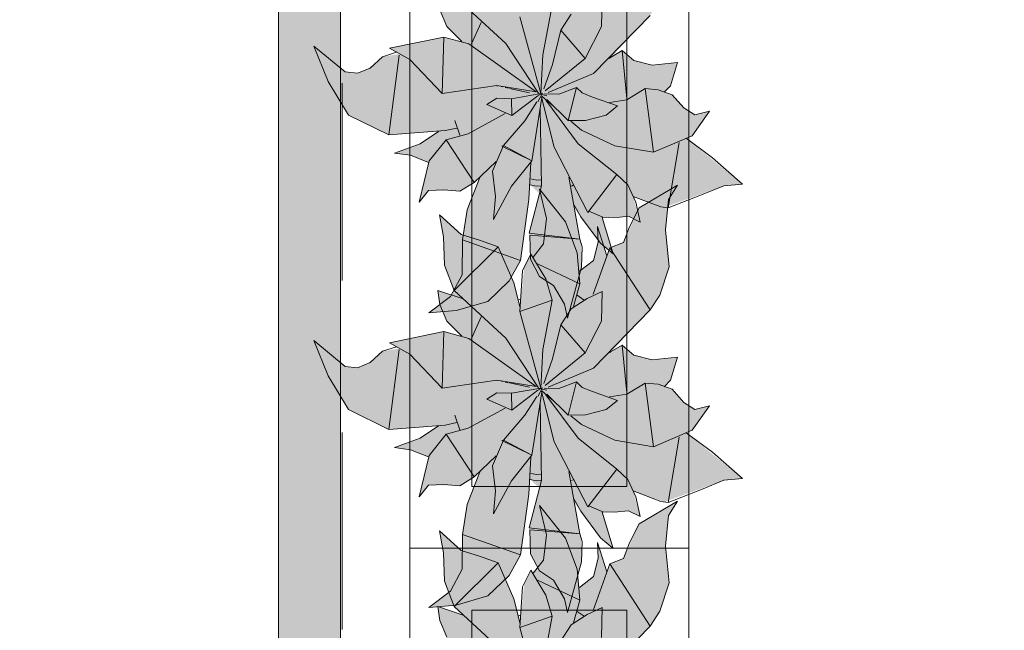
# Model space of a CAD drawing. Header units: millimetres. Extents: x -14761 to 157739, y -22400 to 107990.
# Tile 121 of 256: x 73444 to 75034, y 55586 to 56573. Entities that reach past the tile are written whole.
import ezdxf

# ---------------------------------------------------------------- set-up
doc = ezdxf.new("R2010")
doc.units = ezdxf.units.MM
doc.header["$MEASUREMENT"] = 0
doc.linetypes.add('Штриховая', pattern=[564.444447, 282.222223, -282.222223])
for name, color, linetype in [('Интерьер - Мебель', 7, 'Continuous'), ('Конструктив - стены бассейнов жб нов', 7, 'Continuous'), ('Элемент Модели - Зона', 7, 'Continuous')]:
    doc.layers.add(name, color=color, linetype=linetype)

msp = doc.modelspace()

# ---------------------------------------------------------------- hatches: boundary and pattern name
at = {"layer": 'Интерьер - Мебель', "linetype": 'Continuous', "lineweight": 0, "true_color": 0xffffff}
for points in [[(73918.8, 56529.8), (73942.2, 56472.6), (73974.8, 56418.3), (74040.2, 56386.4), (74120.1, 56391.8), (74092.4, 56373), (74049.3, 56357), (74075.2, 56353.3), (74103.8, 56341.7), (74088.7, 56277.5), (74104.2, 56296.2), (74147, 56295.9), (74154.6, 56295.3), (74178, 56309.6), (74186.9, 56317.6), (74166.4, 56263.7), (74159.9, 56223), (74158.5, 56166.9), (74139.5, 56125.1), (74104.7, 56098.7), (74148.5, 56102.5), (74199.8, 56117.2), (74234.4, 56150.5), (74252.4, 56183.5), (74268.1, 56305.3), (74283.4, 56291.4), (74266.8, 56227.3), (74268.8, 56185.3), (74283.1, 56157.5), (74305.8, 56142.7), (74323.4, 56112.5), (74328.2, 56090.2), (74351, 56172.5), (74350.3, 56211.5), (74339.6, 56267.9), (74378.2, 56216.2), (74402.2, 56194), (74385.3, 56253.3), (74415.2, 56253.6), (74426.8, 56254.7), (74445.5, 56245.4), (74434.4, 56286.8), (74485, 56269.1), (74580.7, 56304.1), (74610.8, 56306.9), (74520.2, 56380.8), (74529.9, 56384.9), (74557.7, 56424.5), (74533.8, 56418.6), (74516.1, 56429.9), (74497.6, 56451.2), (74486.2, 56455.3), (74494.5, 56465.6), (74505.9, 56503.3), (74465, 56498.8), (74435.5, 56506.3), (74416.7, 56522.5), (74398, 56510.7), (74461.7, 56579.5), (74477.5, 56603.3), (74492.7, 56649.1), (74486.9, 56708.6), (74491.7, 56757.8), (74506.2, 56781.2), (74444.4, 56744.4), (74418.8, 56688.4), (74396.9, 56679.7), (74392, 56667), (74377, 56714.2), (74378.2, 56689), (74370.6, 56659.4), (74347.7, 56642), (74344.3, 56671.4), (74325.2, 56721.5), (74283.2, 56774.5), (74294.7, 56727.1), (74289.6, 56686.2), (74273.2, 56664.8), (74269.4, 56669.5), (74258.7, 56648.8), (74252, 56582.9), (74241.8, 56623.2), (74216.7, 56681.6), (74156.6, 56701.5), (74122, 56733), (74128.2, 56697.5), (74129.6, 56652), (74145.4, 56611), (74159.9, 56597.2), (74118.9, 56611), (74122.4, 56588.3), (74133.7, 56561.3), (74157.6, 56537), (74129, 56544.4), (74040.8, 56526.4), (74057.4, 56517.2), (74029.8, 56512.6), (74020, 56503.5), (74003.6, 56491.7), (73989.5, 56486.1), (73969.6, 56488.2)], [(73918.8, 56053.8), (73942.2, 55996.6), (73974.8, 55942.3), (74040.2, 55910.4), (74120.1, 55915.8), (74092.4, 55897), (74049.3, 55880.9), (74075.2, 55877.3), (74103.8, 55865.7), (74088.7, 55801.5), (74104.2, 55820.1), (74147, 55819.9), (74154.6, 55819.2), (74178, 55833.6), (74186.9, 55841.6), (74166.4, 55787.7), (74159.9, 55746.9), (74158.5, 55690.8), (74139.5, 55649.1), (74104.7, 55622.6), (74148.5, 55626.4), (74199.8, 55641.2), (74234.4, 55674.4), (74252.4, 55707.5), (74268.1, 55829.3), (74283.4, 55815.4), (74266.8, 55751.3), (74268.8, 55709.3), (74283.1, 55681.5), (74305.8, 55666.6), (74323.4, 55636.5), (74328.2, 55614.2), (74351, 55696.5), (74350.3, 55735.4), (74339.6, 55791.9), (74378.2, 55740.1), (74402.2, 55718), (74385.3, 55777.3), (74415.2, 55777.5), (74426.8, 55778.7), (74445.5, 55769.4), (74434.4, 55810.8), (74485, 55793.1), (74580.7, 55828.1), (74610.8, 55830.9), (74520.2, 55904.8), (74529.9, 55908.9), (74557.7, 55948.5), (74533.8, 55942.5), (74516.1, 55953.9), (74497.6, 55975.2), (74486.2, 55979.3), (74494.5, 55989.6), (74505.9, 56027.3), (74465, 56022.7), (74435.5, 56030.3), (74416.7, 56046.4), (74398, 56034.7), (74461.7, 56103.5), (74477.5, 56127.3), (74492.7, 56173.1), (74486.9, 56232.6), (74491.7, 56281.8), (74506.2, 56305.2), (74444.4, 56268.3), (74418.8, 56212.4), (74396.9, 56203.7), (74392, 56191), (74377, 56238.2), (74378.2, 56213), (74370.6, 56183.3), (74347.7, 56166), (74344.3, 56195.4), (74325.2, 56245.5), (74283.2, 56298.4), (74294.7, 56251), (74289.6, 56210.2), (74273.2, 56188.8), (74269.4, 56193.5), (74258.7, 56172.8), (74252, 56106.9), (74241.8, 56147.1), (74216.7, 56205.6), (74156.6, 56225.5), (74122, 56257), (74128.2, 56221.5), (74129.6, 56175.9), (74145.4, 56135), (74159.9, 56121.2), (74118.9, 56135), (74122.4, 56112.3), (74133.7, 56085.2), (74157.6, 56061), (74129, 56068.4), (74040.8, 56050.3), (74057.4, 56041.2), (74029.8, 56036.6), (74020, 56027.5), (74003.6, 56015.7), (73989.5, 56010), (73969.6, 56012.2)], [(73918.8, 55542.9), (73942.2, 55485.6), (73974.8, 55431.3), (74040.2, 55399.5), (74120.1, 55404.8), (74092.4, 55386.1), (74049.3, 55370), (74075.2, 55366.4), (74103.8, 55354.7), (74088.7, 55290.6), (74104.2, 55309.2), (74147, 55308.9), (74154.6, 55308.3), (74178, 55322.6), (74186.9, 55330.7), (74166.4, 55276.8), (74159.9, 55236), (74158.5, 55179.9), (74139.5, 55138.2), (74104.7, 55111.7), (74148.5, 55115.5), (74199.8, 55130.2), (74234.4, 55163.5), (74252.4, 55196.5), (74268.1, 55318.3), (74283.4, 55304.4), (74266.8, 55240.3), (74268.8, 55198.4), (74283.1, 55170.6), (74305.8, 55155.7), (74323.4, 55125.6), (74328.2, 55103.3), (74351, 55185.5), (74350.3, 55224.5), (74339.6, 55281), (74378.2, 55229.2), (74402.2, 55207.1), (74385.3, 55266.4), (74415.2, 55266.6), (74426.8, 55267.8), (74445.5, 55258.4), (74434.4, 55299.9), (74485, 55282.2), (74580.7, 55317.1), (74610.8, 55319.9), (74520.2, 55393.8), (74529.9, 55398), (74557.7, 55437.5), (74533.8, 55431.6), (74516.1, 55443), (74497.6, 55464.3), (74486.2, 55468.3), (74494.5, 55478.6), (74505.9, 55516.4), (74465, 55511.8), (74435.5, 55519.4), (74416.7, 55535.5), (74398, 55523.7), (74461.7, 55592.5), (74477.5, 55616.3), (74492.7, 55662.1), (74486.9, 55721.6), (74491.7, 55770.9), (74506.2, 55794.3), (74444.4, 55757.4), (74418.8, 55701.5), (74396.9, 55692.8), (74392, 55680.1), (74377, 55727.3), (74378.2, 55702.1), (74370.6, 55672.4), (74347.7, 55655), (74344.3, 55684.4), (74325.2, 55734.5), (74283.2, 55787.5), (74294.7, 55740.1), (74289.6, 55699.2), (74273.2, 55677.9), (74269.4, 55682.6), (74258.7, 55661.8), (74252, 55596), (74241.8, 55636.2), (74216.7, 55694.6), (74156.6, 55714.6), (74122, 55746.1), (74128.2, 55710.6), (74129.6, 55665), (74145.4, 55624), (74159.9, 55610.3), (74118.9, 55624.1), (74122.4, 55601.3), (74133.7, 55574.3), (74157.6, 55550.1), (74129, 55557.4), (74040.8, 55539.4), (74057.4, 55530.2), (74029.8, 55525.7), (74020, 55516.5), (74003.6, 55504.8), (73989.5, 55499.1), (73969.6, 55501.2)]]:
    msp.add_hatch(color=7, dxfattribs=at).paths.add_polyline_path(points)
at = {"layer": 'Конструктив - стены бассейнов жб нов', "linetype": 'Continuous', "lineweight": 0, "true_color": 0x000000}
for points in [[(73874.5, 54312.5), (73874.5, 59730), (73862, 59730), (73862, 54312.5)], [(73949.5, 54300), (73949.5, 59730), (73874.5, 59730), (73874.5, 54300)], [(73962, 59730), (73949.5, 59730), (73949.5, 54225), (73962, 54225)]]:
    msp.add_hatch(color=18, dxfattribs=at).paths.add_polyline_path(points)

# ---------------------------------------------------------------- linework, layer by layer
at = {"layer": 'Интерьер - Мебель', "color": 7, "linetype": 'Continuous', "lineweight": 15}
for p, q in [((74074.1, 57218.1), (74074.1, 55718.1)), ((74524.1, 55718.1), (74524.1, 57218.1)), ((74174.1, 57118.1), (74174.1, 55818.1)), ((74424.1, 55818.1), (74424.1, 57118.1)), ((74145.4, 56611), (74228.9, 56533.8)), ((74145.4, 56611), (74228.9, 56533.8)), ((74383.3, 56561.2), (74384.2, 56609.2)), ((74383.3, 56561.2), (74384.2, 56609.2)), ((74288.6, 56515.5), (74303.5, 56595.2)), ((74288.6, 56515.5), (74303.5, 56595.2)), ((74122.4, 56588.3), (74133.7, 56561.3)), ((74122.4, 56588.3), (74133.7, 56561.3)), ((74251.7, 56576.9), (74285.3, 56453.1)), ((74251.7, 56576.9), (74285.3, 56453.1)), ((74317.6, 56555.5), (74334.4, 56581.3)), ((74317.6, 56555.5), (74334.4, 56581.3)), ((74370.3, 56485.4), (74461.7, 56579.5)), ((74370.3, 56485.4), (74461.7, 56579.5)), ((74133.7, 56561.3), (74157.6, 56537)), ((74133.7, 56561.3), (74157.6, 56537)), ((74173.2, 56533.3), (74189.2, 56568.1)), ((74173.2, 56533.3), (74189.2, 56568.1)), ((74356.7, 56510), (74383.3, 56561.2)), ((74356.7, 56510), (74383.3, 56561.2)), ((74040.8, 56526.4), (74129, 56544.4)), ((74040.8, 56526.4), (74129, 56544.4)), ((74126.3, 56453.2), (74129, 56544.4)), ((74126.3, 56453.2), (74129, 56544.4)), ((74129, 56544.4), (74169, 56533.4)), ((74129, 56544.4), (74169, 56533.4)), ((74304.4, 56500.1), (74317.6, 56555.5)), ((74304.4, 56500.1), (74317.6, 56555.5)), ((74317.6, 56555.5), (74356.7, 56510)), ((74317.6, 56555.5), (74356.7, 56510)), ((73918.8, 56529.8), (73942.2, 56472.6)), ((73918.8, 56529.8), (73969.6, 56488.2)), ((73918.8, 56529.8), (73942.2, 56472.6)), ((73918.8, 56529.8), (73969.6, 56488.2)), ((74169, 56533.4), (74277.7, 56455.7)), ((74169, 56533.4), (74277.7, 56455.7)), ((74228.9, 56533.8), (74281.6, 56453.7)), ((74228.9, 56533.8), (74281.6, 56453.7)), ((74010.1, 56494.3), (74029.8, 56512.6)), ((74010.1, 56494.3), (74029.8, 56512.6)), ((74029.8, 56512.6), (74052.6, 56519.9)), ((74029.8, 56512.6), (74052.6, 56519.9)), ((74040.2, 56386.4), (74056.5, 56515.4)), ((74040.2, 56386.4), (74056.5, 56515.4)), ((74040.8, 56526.4), (74074, 56508)), ((74040.8, 56526.4), (74074, 56508)), ((74285.3, 56453.1), (74288.6, 56515.5)), ((74285.3, 56453.1), (74288.6, 56515.5)), ((74395.4, 56509.8), (74416.7, 56522.5)), ((74395.4, 56509.8), (74416.7, 56522.5)), ((74397.1, 56513.5), (74398, 56510.7)), ((74397.1, 56513.5), (74398, 56510.7)), ((74416.7, 56522.5), (74424, 56445.3)), ((74416.7, 56522.5), (74435.5, 56506.3)), ((74416.7, 56522.5), (74424, 56445.3)), ((74416.7, 56522.5), (74435.5, 56506.3)), ((74074, 56508), (74126.3, 56453.2)), ((74074, 56508), (74126.3, 56453.2)), ((74290.4, 56460.6), (74304.4, 56500.1)), ((74290.4, 56460.6), (74304.4, 56500.1)), ((74292.5, 56457.3), (74356.7, 56510)), ((74292.5, 56457.3), (74356.7, 56510)), ((74435.5, 56506.3), (74465, 56498.8)), ((74435.5, 56506.3), (74465, 56498.8)), ((74465, 56498.8), (74505.9, 56503.3)), ((74465, 56498.8), (74505.9, 56503.3)), ((74494.5, 56465.6), (74505.9, 56503.3)), ((74494.5, 56465.6), (74505.9, 56503.3)), ((73969.6, 56488.2), (73989.5, 56486.1)), ((73969.6, 56488.2), (73989.5, 56486.1)), ((73989.5, 56486.1), (74010.1, 56494.3)), ((73989.5, 56486.1), (74010.1, 56494.3)), ((74297.2, 56454.6), (74370.3, 56485.4)), ((74297.2, 56454.6), (74370.3, 56485.4)), ((73942.2, 56472.6), (73974.8, 56418.3)), ((73942.2, 56472.6), (73974.8, 56418.3)), ((74126.3, 56453.2), (74214.1, 56466)), ((74126.3, 56453.2), (74214.1, 56466)), ((74214.1, 56466), (74277.7, 56455.7)), ((74214.1, 56466), (74277.7, 56455.7)), ((74214.6, 56465.8), (74215.7, 56465.5)), ((74214.6, 56465.8), (74215.7, 56465.5)), ((74484.5, 56455.3), (74494.5, 56465.6)), ((74484.5, 56455.3), (74494.5, 56465.6)), ((74221.3, 56464.3), (74223.5, 56463.8)), ((74221.3, 56464.3), (74223.5, 56463.8)), ((74228, 56462.8), (74232.4, 56461.9)), ((74228, 56462.8), (74232.4, 56461.9)), ((74234.7, 56461.4), (74267, 56454.3)), ((74234.7, 56461.4), (74267, 56454.3)), ((74238.2, 56444.8), (74285.3, 56453.1)), ((74238.2, 56444.8), (74285.3, 56453.1)), ((74238.5, 56417.6), (74280.7, 56449.6)), ((74238.5, 56417.6), (74280.7, 56449.6)), ((74280.4, 56439.6), (74287.9, 56453.5)), ((74280.4, 56439.6), (74287.9, 56453.5)), ((74281.3, 56449.9), (74287.9, 56453.5)), ((74281.3, 56449.9), (74287.9, 56453.5)), ((74282.4, 56452.6), (74284.7, 56452)), ((74282.4, 56452.6), (74284.7, 56452)), ((74284.2, 56452.2), (74285.3, 56453.1)), ((74284.2, 56452.2), (74285.3, 56453.1)), ((74287, 56451.5), (74294.9, 56449.6)), ((74287, 56451.5), (74294.9, 56449.6)), ((74287, 56448.7), (74303.9, 56434.2)), ((74287, 56448.7), (74303.9, 56434.2)), ((74290.7, 56452.9), (74314.7, 56452.3)), ((74290.7, 56452.9), (74314.7, 56452.3)), ((74314.7, 56452.3), (74343, 56463.1)), ((74314.7, 56452.3), (74343, 56463.1)), ((74329.5, 56409.3), (74343, 56463.1)), ((74329.5, 56409.3), (74343, 56463.1)), ((74343, 56463.1), (74352, 56454)), ((74343, 56463.1), (74352, 56454)), ((74352, 56454), (74368.7, 56447.4)), ((74352, 56454), (74368.7, 56447.4)), ((74424, 56443), (74453.6, 56461)), ((74424, 56443), (74453.6, 56461)), ((74453.6, 56461), (74467.4, 56358.1)), ((74453.6, 56461), (74474.9, 56459.3)), ((74453.6, 56461), (74467.4, 56358.1)), ((74453.6, 56461), (74474.9, 56459.3)), ((74474.9, 56459.3), (74497.6, 56451.2)), ((74474.9, 56459.3), (74497.6, 56451.2)), ((74497.6, 56451.2), (74516.1, 56429.9)), ((74497.6, 56451.2), (74516.1, 56429.9)), ((74198.4, 56435.4), (74214.3, 56445.6)), ((74198.4, 56435.4), (74214.3, 56445.6)), ((74198.4, 56435.4), (74238.5, 56417.6)), ((74198.4, 56435.4), (74238.5, 56417.6)), ((74214.3, 56445.6), (74238.2, 56444.8)), ((74214.3, 56445.6), (74238.2, 56444.8)), ((74238.2, 56444.8), (74238.5, 56417.6)), ((74238.2, 56444.8), (74238.5, 56417.6)), ((74259.8, 56409.1), (74279, 56439.5)), ((74259.8, 56409.1), (74279, 56439.5)), ((74270.9, 56344.5), (74286.8, 56446.5)), ((74270.9, 56344.5), (74286.8, 56446.5)), ((74286.7, 56447.5), (74306.7, 56366.2)), ((74286.7, 56447.5), (74306.7, 56366.2)), ((74293.4, 56442.3), (74345.9, 56371.9)), ((74293.4, 56442.3), (74345.9, 56371.9)), ((74295.1, 56443.4), (74329.5, 56409.3)), ((74295.1, 56443.4), (74329.5, 56409.3)), ((74368.7, 56447.4), (74409.4, 56433.2)), ((74368.7, 56447.4), (74409.4, 56433.2)), ((74390.8, 56418.4), (74409.4, 56433.2)), ((74390.8, 56418.4), (74409.4, 56433.2)), ((74396.5, 56438.7), (74424, 56443)), ((74396.5, 56438.7), (74424, 56443)), ((73974.8, 56418.3), (74040.2, 56386.4)), ((73974.8, 56418.3), (74040.2, 56386.4)), ((74168.1, 56388.2), (74228, 56420.8)), ((74168.1, 56388.2), (74228, 56420.8)), ((74284.5, 56428.7), (74286.6, 56303.7)), ((74284.5, 56428.7), (74286.6, 56303.7)), ((74357.3, 56409.7), (74390.8, 56418.4)), ((74357.3, 56409.7), (74390.8, 56418.4)), ((74516.1, 56429.9), (74533.8, 56418.6)), ((74516.1, 56429.9), (74533.8, 56418.6)), ((74529.9, 56384.9), (74557.7, 56424.5)), ((74529.9, 56384.9), (74557.7, 56424.5)), ((74533.8, 56418.6), (74557.7, 56424.5)), ((74533.8, 56418.6), (74557.7, 56424.5)), ((74146.5, 56409.4), (74154.7, 56385.6)), ((74146.5, 56409.4), (74154.7, 56385.6)), ((74225.2, 56369), (74259.8, 56409.1)), ((74225.2, 56369), (74259.8, 56409.1)), ((74329.5, 56409.3), (74357.3, 56409.7)), ((74329.5, 56409.3), (74357.3, 56409.7)), ((74334, 56408.4), (74350.9, 56394)), ((74334, 56408.4), (74350.9, 56394)), ((74040.2, 56386.4), (74130.7, 56393.3)), ((74040.2, 56386.4), (74130.7, 56393.3)), ((74090.7, 56371.9), (74120.1, 56391.8)), ((74090.7, 56371.9), (74120.1, 56391.8)), ((74130.7, 56393.3), (74149.8, 56397.2)), ((74130.7, 56393.3), (74149.8, 56397.2)), ((74132.5, 56378.5), (74168.1, 56388.2)), ((74132.5, 56378.5), (74168.1, 56388.2)), ((74350.9, 56394), (74405.1, 56368.8)), ((74350.9, 56394), (74405.1, 56368.8)), ((74467.4, 56358.1), (74529.9, 56384.9)), ((74467.4, 56358.1), (74529.9, 56384.9)), ((74049.3, 56357), (74090.7, 56371.9)), ((74049.3, 56357), (74090.7, 56371.9)), ((74105, 56344.1), (74132.5, 56378.5)), ((74105, 56344.1), (74132.5, 56378.5)), ((74132.5, 56378.5), (74178, 56309.6)), ((74132.5, 56378.5), (74178, 56309.6)), ((74207.6, 56327.6), (74225.2, 56369)), ((74207.6, 56327.6), (74225.2, 56369)), ((74222.6, 56368.2), (74225.2, 56369)), ((74222.6, 56368.2), (74225.2, 56369)), ((74225.2, 56369), (74270.9, 56344.5)), ((74225.2, 56369), (74270.9, 56344.5)), ((74345.9, 56371.9), (74408.2, 56322)), ((74345.9, 56371.9), (74408.2, 56322)), ((74490.8, 56268.4), (74508.9, 56373.8)), ((74490.8, 56268.4), (74508.9, 56373.8)), ((74520.2, 56380.8), (74562.6, 56349.4)), ((74520.2, 56380.8), (74562.6, 56349.4)), ((74049.3, 56357), (74075.2, 56353.3)), ((74049.3, 56357), (74075.2, 56353.3)), ((74075.2, 56353.3), (74103.8, 56341.7)), ((74075.2, 56353.3), (74103.8, 56341.7)), ((74222.6, 56368.2), (74270.9, 56344.5)), ((74222.6, 56368.2), (74270.9, 56344.5)), ((74306.7, 56366.2), (74361.3, 56261)), ((74306.7, 56366.2), (74361.3, 56261)), ((74405.1, 56368.8), (74467.4, 56358.1)), ((74405.1, 56368.8), (74467.4, 56358.1)), ((74088.7, 56277.5), (74105, 56344.1)), ((74088.7, 56277.5), (74105, 56344.1)), ((74178, 56309.6), (74213.4, 56343.5)), ((74178, 56309.6), (74213.4, 56343.5)), ((74237.9, 56303.2), (74270.9, 56344.5)), ((74237.9, 56303.2), (74270.9, 56344.5)), ((74266.2, 56281.7), (74269.4, 56341.7)), ((74266.2, 56281.7), (74269.4, 56341.7)), ((74562.6, 56349.4), (74610.8, 56306.9)), ((74562.6, 56349.4), (74610.8, 56306.9)), ((74207.6, 56327.6), (74212.2, 56286.5)), ((74207.6, 56327.6), (74212.2, 56286.5)), ((74361.3, 56261), (74408.2, 56322)), ((74361.3, 56261), (74408.2, 56322)), ((74408.2, 56322), (74425.7, 56305.5)), ((74408.2, 56322), (74425.7, 56305.5)), ((74154.6, 56295.3), (74178, 56309.6)), ((74154.6, 56295.3), (74178, 56309.6)), ((74166.6, 56265.1), (74186.9, 56317.6)), ((74166.6, 56265.1), (74186.9, 56317.6)), ((74269.4, 56315.2), (74278.7, 56313.3)), ((74269.4, 56315.2), (74278.7, 56313.3)), ((74278.7, 56313.3), (74285.2, 56313.7)), ((74278.7, 56313.3), (74285.2, 56313.7)), ((74330.8, 56318.2), (74348.3, 56217.6)), ((74330.8, 56318.2), (74348.3, 56217.6)), ((74425.7, 56305.5), (74438.7, 56277.3)), ((74425.7, 56305.5), (74438.7, 56277.3)), ((74580.7, 56304.1), (74610.8, 56306.9)), ((74580.7, 56304.1), (74610.8, 56306.9)), ((74088.7, 56277.5), (74104.2, 56296.2)), ((74088.7, 56277.5), (74104.2, 56296.2)), ((74104.2, 56296.2), (74129, 56297.3)), ((74104.2, 56296.2), (74129, 56297.3)), ((74129, 56297.3), (74154.6, 56295.3)), ((74129, 56297.3), (74154.6, 56295.3)), ((74209, 56249.7), (74237.9, 56303.2)), ((74209, 56249.7), (74237.9, 56303.2)), ((74266.8, 56227.3), (74286.6, 56303.7)), ((74266.8, 56227.3), (74286.6, 56303.7)), ((74268.1, 56305.3), (74278.2, 56303.3)), ((74268.1, 56305.3), (74278.2, 56303.3)), ((74278.2, 56303.3), (74286, 56303.7)), ((74278.2, 56303.3), (74286, 56303.7)), ((74283.2, 56298.4), (74294.7, 56251)), ((74283.2, 56298.4), (74325.2, 56245.5)), ((74283.2, 56298.4), (74294.7, 56251)), ((74283.2, 56298.4), (74325.2, 56245.5)), ((74335.1, 56303.5), (74337.4, 56305)), ((74335.1, 56303.5), (74337.4, 56305)), ((74444.4, 56268.3), (74506.2, 56305.2)), ((74444.4, 56268.3), (74506.2, 56305.2)), ((74491.7, 56281.8), (74506.2, 56305.2)), ((74491.7, 56281.8), (74506.2, 56305.2)), ((74544.9, 56289.2), (74580.7, 56304.1)), ((74544.9, 56289.2), (74580.7, 56304.1)), ((74209, 56249.7), (74212.2, 56286.5)), ((74209, 56249.7), (74212.2, 56286.5)), ((74252.4, 56183.5), (74266.2, 56281.7)), ((74252.4, 56183.5), (74266.2, 56281.7)), ((74338.9, 56274), (74350.2, 56254)), ((74338.9, 56274), (74350.2, 56254)), ((74434.4, 56286.8), (74479.3, 56269.9)), ((74434.4, 56286.8), (74479.3, 56269.9)), ((74438.7, 56277.3), (74445.5, 56245.4)), ((74438.7, 56277.3), (74445.5, 56245.4)), ((74486.9, 56232.6), (74491.7, 56281.8)), ((74486.9, 56232.6), (74491.7, 56281.8)), ((74490.8, 56268.4), (74544.9, 56289.2)), ((74490.8, 56268.4), (74544.9, 56289.2)), ((74158.9, 56216.6), (74166.6, 56265.1)), ((74158.9, 56216.6), (74166.6, 56265.1)), ((74362.9, 56263), (74385.3, 56253.3)), ((74362.9, 56263), (74385.3, 56253.3)), ((74428.7, 56237.7), (74444.4, 56268.3)), ((74428.7, 56237.7), (74444.4, 56268.3)), ((74479.3, 56269.9), (74490.8, 56268.4)), ((74479.3, 56269.9), (74490.8, 56268.4)), ((74122, 56257), (74128.2, 56221.5)), ((74122, 56257), (74156.6, 56225.5)), ((74122, 56257), (74128.2, 56221.5)), ((74122, 56257), (74156.6, 56225.5)), ((74289.6, 56210.2), (74294.7, 56251)), ((74289.6, 56210.2), (74294.7, 56251)), ((74325.2, 56245.5), (74344.3, 56195.4)), ((74325.2, 56245.5), (74344.3, 56195.4)), ((74350.2, 56254), (74381.7, 56211.3)), ((74350.2, 56254), (74381.7, 56211.3)), ((74384.6, 56252.7), (74402.2, 56194)), ((74384.6, 56252.7), (74402.2, 56194)), ((74385.3, 56253.3), (74403.6, 56252.4)), ((74385.3, 56253.3), (74403.6, 56252.4)), ((74403.6, 56252.4), (74426.8, 56254.7)), ((74403.6, 56252.4), (74426.8, 56254.7)), ((74426.8, 56254.7), (74445.5, 56245.4)), ((74426.8, 56254.7), (74445.5, 56245.4)), ((74266.8, 56227.3), (74343.9, 56218.2)), ((74266.8, 56227.3), (74343.9, 56218.2)), ((74377, 56238.2), (74378.2, 56213)), ((74377, 56238.2), (74392, 56191)), ((74377, 56238.2), (74378.2, 56213)), ((74377, 56238.2), (74392, 56191)), ((74418.8, 56212.4), (74428.7, 56237.7)), ((74418.8, 56212.4), (74428.7, 56237.7)), ((74486.9, 56232.6), (74492.7, 56173.1)), ((74486.9, 56232.6), (74492.7, 56173.1)), ((74128.2, 56221.5), (74129.6, 56175.9)), ((74128.2, 56221.5), (74129.6, 56175.9)), ((74156.6, 56225.5), (74186.5, 56216.3)), ((74156.6, 56225.5), (74186.5, 56216.3)), ((74158.5, 56160.2), (74158.9, 56216.6)), ((74158.5, 56160.2), (74158.9, 56216.6)), ((74158.9, 56216.6), (74252.4, 56183.5)), ((74158.9, 56216.6), (74252.4, 56183.5)), ((74186.5, 56216.3), (74216.7, 56205.6)), ((74186.5, 56216.3), (74216.7, 56205.6)), ((74267.4, 56224.1), (74268.8, 56185.3)), ((74267.4, 56224.1), (74348.3, 56217.6)), ((74267.4, 56224.1), (74268.8, 56185.3)), ((74267.4, 56224.1), (74348.3, 56217.6)), ((74273.2, 56188.8), (74289.6, 56210.2)), ((74273.2, 56188.8), (74289.6, 56210.2)), ((74348.3, 56217.6), (74352.3, 56205.3)), ((74348.3, 56217.6), (74352.3, 56205.3)), ((74370.6, 56183.3), (74378.2, 56213)), ((74370.6, 56183.3), (74378.2, 56213)), ((74381.7, 56211.3), (74402.2, 56194)), ((74381.7, 56211.3), (74402.2, 56194)), ((74396.9, 56203.7), (74418.8, 56212.4)), ((74396.9, 56203.7), (74418.8, 56212.4)), ((74145.4, 56135), (74216.7, 56205.6)), ((74145.4, 56135), (74216.7, 56205.6)), ((74216.7, 56205.6), (74241.8, 56147.1)), ((74216.7, 56205.6), (74241.8, 56147.1)), ((74344.3, 56195.4), (74348.1, 56145.4)), ((74344.3, 56195.4), (74348.1, 56145.4)), ((74351, 56172.5), (74352.3, 56205.3)), ((74351, 56172.5), (74352.3, 56205.3)), ((74370.1, 56128.7), (74396.9, 56203.7)), ((74370.1, 56128.7), (74396.9, 56203.7)), ((74396.9, 56203.7), (74461.7, 56103.5)), ((74396.9, 56203.7), (74461.7, 56103.5)), ((74234.4, 56150.5), (74252.4, 56183.5)), ((74234.4, 56150.5), (74252.4, 56183.5)), ((74255.6, 56166.9), (74269.4, 56193.5)), ((74255.6, 56166.9), (74269.4, 56193.5)), ((74268.8, 56185.3), (74283.1, 56157.5)), ((74268.8, 56185.3), (74283.1, 56157.5)), ((74269.4, 56193.5), (74293.4, 56153.5)), ((74269.4, 56193.5), (74293.4, 56153.5)), ((74347.7, 56166), (74370.6, 56183.3)), ((74347.7, 56166), (74370.6, 56183.3)), ((74129.6, 56175.9), (74145.4, 56135)), ((74129.6, 56175.9), (74145.4, 56135)), ((74251.7, 56100.9), (74255.6, 56166.9)), ((74251.7, 56100.9), (74255.6, 56166.9)), ((74280.2, 56177.7), (74348.1, 56145.4)), ((74280.2, 56177.7), (74348.1, 56145.4)), ((74328.2, 56090.2), (74351, 56172.5)), ((74328.2, 56090.2), (74351, 56172.5)), ((74477.5, 56127.3), (74492.7, 56173.1)), ((74477.5, 56127.3), (74492.7, 56173.1)), ((74139.5, 56125.1), (74158.5, 56160.2)), ((74139.5, 56125.1), (74158.5, 56160.2)), ((74199.8, 56117.2), (74234.4, 56150.5)), ((74199.8, 56117.2), (74234.4, 56150.5)), ((74241.8, 56147.1), (74252, 56106.9)), ((74241.8, 56147.1), (74252, 56106.9)), ((74283.1, 56157.5), (74305.8, 56142.7)), ((74283.1, 56157.5), (74305.8, 56142.7)), ((74293.4, 56153.5), (74303.5, 56119.2)), ((74293.4, 56153.5), (74303.5, 56119.2)), ((74118.9, 56135), (74122.4, 56112.3)), ((74118.9, 56135), (74159.9, 56121.2)), ((74118.9, 56135), (74122.4, 56112.3)), ((74118.9, 56135), (74159.9, 56121.2)), ((74145.4, 56135), (74228.9, 56057.8)), ((74145.4, 56135), (74228.9, 56057.8)), ((74305.8, 56142.7), (74323.4, 56112.5)), ((74305.8, 56142.7), (74323.4, 56112.5)), ((74337.9, 56108.8), (74348.1, 56145.4)), ((74337.9, 56108.8), (74348.1, 56145.4)), ((74360.1, 56122), (74384.2, 56133.1)), ((74360.1, 56122), (74384.2, 56133.1)), ((74383.3, 56085.2), (74384.2, 56133.1)), ((74383.3, 56085.2), (74384.2, 56133.1)), ((74104.7, 56098.7), (74139.5, 56125.1)), ((74104.7, 56098.7), (74139.5, 56125.1)), ((74148.5, 56102.5), (74199.8, 56117.2)), ((74148.5, 56102.5), (74199.8, 56117.2)), ((74248.4, 56119.5), (74252.8, 56120.9)), ((74248.4, 56119.5), (74252.8, 56120.9)), ((74251.7, 56100.9), (74303.5, 56119.2)), ((74251.7, 56100.9), (74303.5, 56119.2)), ((74288.6, 56039.4), (74303.5, 56119.2)), ((74288.6, 56039.4), (74303.5, 56119.2)), ((74334.4, 56105.3), (74360.1, 56122)), ((74334.4, 56105.3), (74360.1, 56122)), ((74344, 56127.1), (74355.2, 56119.3)), ((74344, 56127.1), (74355.2, 56119.3)), ((74461.7, 56103.5), (74477.5, 56127.3)), ((74461.7, 56103.5), (74477.5, 56127.3)), ((74104.7, 56098.7), (74148.5, 56102.5)), ((74104.7, 56098.7), (74148.5, 56102.5)), ((74122.4, 56112.3), (74133.7, 56085.2)), ((74122.4, 56112.3), (74133.7, 56085.2)), ((74251.7, 56100.9), (74285.3, 55977)), ((74251.7, 56100.9), (74285.3, 55977)), ((74317.6, 56079.4), (74334.4, 56105.3)), ((74317.6, 56079.4), (74334.4, 56105.3)), ((74323.4, 56112.5), (74328.2, 56090.2)), ((74323.4, 56112.5), (74328.2, 56090.2)), ((74370.3, 56009.4), (74461.7, 56103.5)), ((74370.3, 56009.4), (74461.7, 56103.5)), ((74133.7, 56085.2), (74157.6, 56061)), ((74133.7, 56085.2), (74157.6, 56061)), ((74173.2, 56057.3), (74189.2, 56092.1)), ((74173.2, 56057.3), (74189.2, 56092.1)), ((74356.7, 56034), (74383.3, 56085.2)), ((74356.7, 56034), (74383.3, 56085.2)), ((74040.8, 56050.3), (74129, 56068.4)), ((74040.8, 56050.3), (74129, 56068.4)), ((74126.3, 55977.2), (74129, 56068.4)), ((74126.3, 55977.2), (74129, 56068.4)), ((74129, 56068.4), (74169, 56057.3)), ((74129, 56068.4), (74169, 56057.3)), ((74304.4, 56024.1), (74317.6, 56079.4)), ((74304.4, 56024.1), (74317.6, 56079.4)), ((74317.6, 56079.4), (74356.7, 56034)), ((74317.6, 56079.4), (74356.7, 56034)), ((73918.8, 56053.8), (73942.2, 55996.6)), ((73918.8, 56053.8), (73969.6, 56012.2)), ((73918.8, 56053.8), (73942.2, 55996.6)), ((73918.8, 56053.8), (73969.6, 56012.2)), ((74169, 56057.3), (74277.7, 55979.7)), ((74169, 56057.3), (74277.7, 55979.7)), ((74228.9, 56057.8), (74281.6, 55977.7)), ((74228.9, 56057.8), (74281.6, 55977.7)), ((74010.1, 56018.3), (74029.8, 56036.6)), ((74010.1, 56018.3), (74029.8, 56036.6)), ((74029.8, 56036.6), (74052.6, 56043.9)), ((74029.8, 56036.6), (74052.6, 56043.9)), ((74040.2, 55910.4), (74056.5, 56039.4)), ((74040.2, 55910.4), (74056.5, 56039.4)), ((74040.8, 56050.3), (74074, 56032)), ((74040.8, 56050.3), (74074, 56032)), ((74285.3, 55977), (74288.6, 56039.4)), ((74285.3, 55977), (74288.6, 56039.4)), ((74395.4, 56033.8), (74416.7, 56046.4)), ((74395.4, 56033.8), (74416.7, 56046.4)), ((74397.1, 56037.5), (74398, 56034.7)), ((74397.1, 56037.5), (74398, 56034.7)), ((74416.7, 56046.4), (74424, 55969.2)), ((74416.7, 56046.4), (74435.5, 56030.3)), ((74416.7, 56046.4), (74424, 55969.2)), ((74416.7, 56046.4), (74435.5, 56030.3)), ((74074, 56032), (74126.3, 55977.2)), ((74074, 56032), (74126.3, 55977.2)), ((74290.4, 55984.5), (74304.4, 56024.1)), ((74290.4, 55984.5), (74304.4, 56024.1)), ((74292.5, 55981.3), (74356.7, 56034)), ((74292.5, 55981.3), (74356.7, 56034)), ((74435.5, 56030.3), (74465, 56022.7)), ((74435.5, 56030.3), (74465, 56022.7)), ((74465, 56022.7), (74505.9, 56027.3)), ((74465, 56022.7), (74505.9, 56027.3)), ((74494.5, 55989.6), (74505.9, 56027.3)), ((74494.5, 55989.6), (74505.9, 56027.3)), ((73969.6, 56012.2), (73989.5, 56010)), ((73969.6, 56012.2), (73989.5, 56010)), ((73989.5, 56010), (74010.1, 56018.3)), ((73989.5, 56010), (74010.1, 56018.3)), ((74297.2, 55978.6), (74370.3, 56009.4)), ((74297.2, 55978.6), (74370.3, 56009.4)), ((73942.2, 55996.6), (73974.8, 55942.3)), ((73942.2, 55996.6), (73974.8, 55942.3)), ((74126.3, 55977.2), (74214.1, 55990)), ((74126.3, 55977.2), (74214.1, 55990)), ((74214.1, 55990), (74277.7, 55979.7)), ((74214.1, 55990), (74277.7, 55979.7)), ((74214.6, 55989.7), (74215.7, 55989.5)), ((74214.6, 55989.7), (74215.7, 55989.5)), ((74221.3, 55988.3), (74223.5, 55987.8)), ((74221.3, 55988.3), (74223.5, 55987.8)), ((74484.5, 55979.3), (74494.5, 55989.6)), ((74484.5, 55979.3), (74494.5, 55989.6)), ((74228, 55986.8), (74232.4, 55985.8)), ((74228, 55986.8), (74232.4, 55985.8)), ((74234.7, 55985.4), (74267, 55978.3)), ((74234.7, 55985.4), (74267, 55978.3)), ((74238.2, 55968.8), (74285.3, 55977)), ((74238.2, 55968.8), (74285.3, 55977)), ((74238.5, 55941.6), (74280.7, 55973.6)), ((74238.5, 55941.6), (74280.7, 55973.6)), ((74280.4, 55963.6), (74287.9, 55977.5)), ((74280.4, 55963.6), (74287.9, 55977.5)), ((74281.3, 55973.9), (74287.9, 55977.5)), ((74281.3, 55973.9), (74287.9, 55977.5)), ((74282.4, 55976.5), (74284.7, 55976)), ((74282.4, 55976.5), (74284.7, 55976)), ((74284.2, 55976.2), (74285.3, 55977)), ((74284.2, 55976.2), (74285.3, 55977)), ((74287, 55975.4), (74294.9, 55973.5)), ((74287, 55975.4), (74294.9, 55973.5)), ((74287, 55972.7), (74303.9, 55958.2)), ((74287, 55972.7), (74303.9, 55958.2)), ((74290.7, 55976.9), (74314.7, 55976.2)), ((74290.7, 55976.9), (74314.7, 55976.2)), ((74314.7, 55976.2), (74343, 55987)), ((74314.7, 55976.2), (74343, 55987)), ((74329.5, 55933.3), (74343, 55987)), ((74329.5, 55933.3), (74343, 55987)), ((74343, 55987), (74352, 55978)), ((74343, 55987), (74352, 55978)), ((74352, 55978), (74368.7, 55971.4)), ((74352, 55978), (74368.7, 55971.4)), ((74424, 55967), (74453.6, 55985)), ((74424, 55967), (74453.6, 55985)), ((74453.6, 55985), (74467.4, 55882)), ((74453.6, 55985), (74474.9, 55983.3)), ((74453.6, 55985), (74467.4, 55882)), ((74453.6, 55985), (74474.9, 55983.3)), ((74474.9, 55983.3), (74497.6, 55975.2)), ((74474.9, 55983.3), (74497.6, 55975.2)), ((74497.6, 55975.2), (74516.1, 55953.9)), ((74497.6, 55975.2), (74516.1, 55953.9)), ((74198.4, 55959.4), (74214.3, 55969.6)), ((74198.4, 55959.4), (74214.3, 55969.6)), ((74198.4, 55959.4), (74238.5, 55941.6)), ((74198.4, 55959.4), (74238.5, 55941.6)), ((74214.3, 55969.6), (74238.2, 55968.8)), ((74214.3, 55969.6), (74238.2, 55968.8)), ((74238.2, 55968.8), (74238.5, 55941.6)), ((74238.2, 55968.8), (74238.5, 55941.6)), ((74259.8, 55933.1), (74279, 55963.4)), ((74259.8, 55933.1), (74279, 55963.4)), ((74270.9, 55868.5), (74286.8, 55970.5)), ((74270.9, 55868.5), (74286.8, 55970.5)), ((74286.7, 55971.5), (74306.7, 55890.2)), ((74286.7, 55971.5), (74306.7, 55890.2)), ((74293.4, 55966.3), (74345.9, 55895.9)), ((74293.4, 55966.3), (74345.9, 55895.9)), ((74295.1, 55967.4), (74329.5, 55933.3)), ((74295.1, 55967.4), (74329.5, 55933.3)), ((74368.7, 55971.4), (74409.4, 55957.2)), ((74368.7, 55971.4), (74409.4, 55957.2)), ((74390.8, 55942.3), (74409.4, 55957.2)), ((74390.8, 55942.3), (74409.4, 55957.2)), ((74396.5, 55962.7), (74424, 55967)), ((74396.5, 55962.7), (74424, 55967)), ((73974.8, 55942.3), (74040.2, 55910.4)), ((73974.8, 55942.3), (74040.2, 55910.4)), ((74168.1, 55912.2), (74228, 55944.8)), ((74168.1, 55912.2), (74228, 55944.8)), ((74284.5, 55952.7), (74286.6, 55827.7)), ((74284.5, 55952.7), (74286.6, 55827.7)), ((74357.3, 55933.7), (74390.8, 55942.3)), ((74357.3, 55933.7), (74390.8, 55942.3)), ((74516.1, 55953.9), (74533.8, 55942.5)), ((74516.1, 55953.9), (74533.8, 55942.5)), ((74529.9, 55908.9), (74557.7, 55948.5)), ((74529.9, 55908.9), (74557.7, 55948.5)), ((74533.8, 55942.5), (74557.7, 55948.5)), ((74533.8, 55942.5), (74557.7, 55948.5)), ((74146.5, 55933.4), (74154.7, 55909.6)), ((74146.5, 55933.4), (74154.7, 55909.6)), ((74225.2, 55893), (74259.8, 55933.1)), ((74225.2, 55893), (74259.8, 55933.1)), ((74329.5, 55933.3), (74357.3, 55933.7)), ((74329.5, 55933.3), (74357.3, 55933.7)), ((74334, 55932.4), (74350.9, 55918)), ((74334, 55932.4), (74350.9, 55918)), ((74040.2, 55910.4), (74130.7, 55917.3)), ((74040.2, 55910.4), (74130.7, 55917.3)), ((74090.7, 55895.9), (74120.1, 55915.8)), ((74090.7, 55895.9), (74120.1, 55915.8)), ((74130.7, 55917.3), (74149.8, 55921.2)), ((74130.7, 55917.3), (74149.8, 55921.2)), ((74132.5, 55902.5), (74168.1, 55912.2)), ((74132.5, 55902.5), (74168.1, 55912.2)), ((74350.9, 55918), (74405.1, 55892.8)), ((74350.9, 55918), (74405.1, 55892.8)), ((74467.4, 55882), (74529.9, 55908.9)), ((74467.4, 55882), (74529.9, 55908.9)), ((74049.3, 55880.9), (74090.7, 55895.9)), ((74049.3, 55880.9), (74090.7, 55895.9)), ((74105, 55868.1), (74132.5, 55902.5)), ((74105, 55868.1), (74132.5, 55902.5)), ((74132.5, 55902.5), (74178, 55833.6)), ((74132.5, 55902.5), (74178, 55833.6)), ((74207.6, 55851.6), (74225.2, 55893)), ((74207.6, 55851.6), (74225.2, 55893)), ((74222.6, 55892.2), (74225.2, 55893)), ((74222.6, 55892.2), (74225.2, 55893)), ((74222.6, 55892.2), (74270.9, 55868.5)), ((74222.6, 55892.2), (74270.9, 55868.5)), ((74225.2, 55893), (74270.9, 55868.5)), ((74225.2, 55893), (74270.9, 55868.5)), ((74345.9, 55895.9), (74408.2, 55846)), ((74345.9, 55895.9), (74408.2, 55846)), ((74405.1, 55892.8), (74467.4, 55882)), ((74405.1, 55892.8), (74467.4, 55882)), ((74490.8, 55792.4), (74508.9, 55897.7)), ((74490.8, 55792.4), (74508.9, 55897.7)), ((74520.2, 55904.8), (74562.6, 55873.4)), ((74520.2, 55904.8), (74562.6, 55873.4)), ((74049.3, 55880.9), (74075.2, 55877.3)), ((74049.3, 55880.9), (74075.2, 55877.3)), ((74075.2, 55877.3), (74103.8, 55865.7)), ((74075.2, 55877.3), (74103.8, 55865.7)), ((74306.7, 55890.2), (74361.3, 55785)), ((74306.7, 55890.2), (74361.3, 55785)), ((74088.7, 55801.5), (74105, 55868.1)), ((74088.7, 55801.5), (74105, 55868.1)), ((74178, 55833.6), (74213.4, 55867.5)), ((74178, 55833.6), (74213.4, 55867.5)), ((74237.9, 55827.2), (74270.9, 55868.5)), ((74237.9, 55827.2), (74270.9, 55868.5)), ((74266.2, 55805.6), (74269.4, 55865.6)), ((74266.2, 55805.6), (74269.4, 55865.6)), ((74562.6, 55873.4), (74610.8, 55830.9)), ((74562.6, 55873.4), (74610.8, 55830.9)), ((74207.6, 55851.6), (74212.2, 55810.5)), ((74207.6, 55851.6), (74212.2, 55810.5)), ((74361.3, 55785), (74408.2, 55846)), ((74361.3, 55785), (74408.2, 55846)), ((74408.2, 55846), (74425.7, 55829.5)), ((74408.2, 55846), (74425.7, 55829.5)), ((74154.6, 55819.2), (74178, 55833.6)), ((74154.6, 55819.2), (74178, 55833.6)), ((74166.6, 55789), (74186.9, 55841.6)), ((74166.6, 55789), (74186.9, 55841.6)), ((74268.1, 55829.3), (74278.2, 55827.2)), ((74268.1, 55829.3), (74278.2, 55827.2)), ((74269.4, 55839.1), (74278.7, 55837.3)), ((74269.4, 55839.1), (74278.7, 55837.3)), ((74278.7, 55837.3), (74285.2, 55837.7)), ((74278.7, 55837.3), (74285.2, 55837.7)), ((74330.8, 55842.2), (74348.3, 55741.6)), ((74330.8, 55842.2), (74348.3, 55741.6)), ((74335.1, 55827.5), (74337.4, 55829)), ((74335.1, 55827.5), (74337.4, 55829)), ((74425.7, 55829.5), (74438.7, 55801.3)), ((74425.7, 55829.5), (74438.7, 55801.3)), ((74580.7, 55828.1), (74610.8, 55830.9)), ((74580.7, 55828.1), (74610.8, 55830.9)), ((74088.7, 55801.5), (74104.2, 55820.1)), ((74088.7, 55801.5), (74104.2, 55820.1)), ((74104.2, 55820.1), (74129, 55821.3)), ((74104.2, 55820.1), (74129, 55821.3)), ((74129, 55821.3), (74154.6, 55819.2)), ((74129, 55821.3), (74154.6, 55819.2)), ((74174.1, 55818.1), (74424.1, 55818.1)), ((74209, 55773.6), (74237.9, 55827.2)), ((74209, 55773.6), (74237.9, 55827.2)), ((74266.8, 55751.3), (74286.6, 55827.7)), ((74266.8, 55751.3), (74286.6, 55827.7)), ((74278.2, 55827.2), (74286, 55827.7)), ((74278.2, 55827.2), (74286, 55827.7)), ((74490.8, 55792.4), (74544.9, 55813.2)), ((74490.8, 55792.4), (74544.9, 55813.2)), ((74544.9, 55813.2), (74580.7, 55828.1)), ((74544.9, 55813.2), (74580.7, 55828.1)), ((74209, 55773.6), (74212.2, 55810.5)), ((74209, 55773.6), (74212.2, 55810.5)), ((74252.4, 55707.5), (74266.2, 55805.6)), ((74252.4, 55707.5), (74266.2, 55805.6)), ((74338.9, 55798), (74350.2, 55778)), ((74338.9, 55798), (74350.2, 55778)), ((74434.4, 55810.8), (74479.3, 55793.8)), ((74434.4, 55810.8), (74479.3, 55793.8)), ((74438.7, 55801.3), (74445.5, 55769.4)), ((74438.7, 55801.3), (74445.5, 55769.4)), ((74158.9, 55740.5), (74166.6, 55789)), ((74158.9, 55740.5), (74166.6, 55789)), ((74283.2, 55787.5), (74294.7, 55740.1)), ((74283.2, 55787.5), (74325.2, 55734.5)), ((74283.2, 55787.5), (74294.7, 55740.1)), ((74283.2, 55787.5), (74325.2, 55734.5)), ((74362.9, 55787), (74385.3, 55777.3)), ((74362.9, 55787), (74385.3, 55777.3)), ((74444.4, 55757.4), (74506.2, 55794.3)), ((74444.4, 55757.4), (74506.2, 55794.3)), ((74479.3, 55793.8), (74490.8, 55792.4)), ((74479.3, 55793.8), (74490.8, 55792.4)), ((74491.7, 55770.9), (74506.2, 55794.3)), ((74491.7, 55770.9), (74506.2, 55794.3)), ((74350.2, 55778), (74381.7, 55735.3)), ((74350.2, 55778), (74381.7, 55735.3)), ((74384.6, 55776.7), (74402.2, 55718)), ((74384.6, 55776.7), (74402.2, 55718)), ((74385.3, 55777.3), (74403.6, 55776.4)), ((74385.3, 55777.3), (74403.6, 55776.4)), ((74403.6, 55776.4), (74426.8, 55778.7)), ((74403.6, 55776.4), (74426.8, 55778.7)), ((74426.8, 55778.7), (74445.5, 55769.4)), ((74426.8, 55778.7), (74445.5, 55769.4)), ((74486.9, 55721.6), (74491.7, 55770.9)), ((74486.9, 55721.6), (74491.7, 55770.9)), ((74266.8, 55751.3), (74343.9, 55742.1)), ((74266.8, 55751.3), (74343.9, 55742.1)), ((74428.7, 55726.8), (74444.4, 55757.4)), ((74428.7, 55726.8), (74444.4, 55757.4)), ((74122, 55746.1), (74128.2, 55710.6)), ((74122, 55746.1), (74156.6, 55714.6)), ((74122, 55746.1), (74128.2, 55710.6)), ((74122, 55746.1), (74156.6, 55714.6)), ((74158.5, 55684.2), (74158.9, 55740.5)), ((74158.5, 55684.2), (74158.9, 55740.5)), ((74158.9, 55740.5), (74252.4, 55707.5)), ((74158.9, 55740.5), (74252.4, 55707.5)), ((74267.4, 55748.1), (74268.8, 55709.3)), ((74267.4, 55748.1), (74348.3, 55741.6)), ((74267.4, 55748.1), (74268.8, 55709.3)), ((74267.4, 55748.1), (74348.3, 55741.6)), ((74289.6, 55699.2), (74294.7, 55740.1)), ((74289.6, 55699.2), (74294.7, 55740.1)), ((74325.2, 55734.5), (74344.3, 55684.4)), ((74325.2, 55734.5), (74344.3, 55684.4)), ((74348.3, 55741.6), (74352.3, 55729.3)), ((74348.3, 55741.6), (74352.3, 55729.3)), ((74381.7, 55735.3), (74402.2, 55718)), ((74381.7, 55735.3), (74402.2, 55718)), ((74074.1, 55718.1), (74074.1, 54218.1)), ((74524.1, 55718.1), (74074.1, 55718.1)), ((74074.1, 55718.1), (74524.1, 55718.1)), ((74351, 55696.5), (74352.3, 55729.3)), ((74351, 55696.5), (74352.3, 55729.3)), ((74377, 55727.3), (74378.2, 55702.1)), ((74377, 55727.3), (74392, 55680.1)), ((74377, 55727.3), (74378.2, 55702.1)), ((74377, 55727.3), (74392, 55680.1)), ((74418.8, 55701.5), (74428.7, 55726.8)), ((74418.8, 55701.5), (74428.7, 55726.8)), ((74486.9, 55721.6), (74492.7, 55662.1)), ((74486.9, 55721.6), (74492.7, 55662.1)), ((74524.1, 54218.1), (74524.1, 55718.1)), ((74128.2, 55710.6), (74129.6, 55665)), ((74128.2, 55710.6), (74129.6, 55665)), ((74156.6, 55714.6), (74186.5, 55705.4)), ((74156.6, 55714.6), (74186.5, 55705.4)), ((74186.5, 55705.4), (74216.7, 55694.6)), ((74186.5, 55705.4), (74216.7, 55694.6)), ((74234.4, 55674.4), (74252.4, 55707.5)), ((74234.4, 55674.4), (74252.4, 55707.5)), ((74268.8, 55709.3), (74283.1, 55681.5)), ((74268.8, 55709.3), (74283.1, 55681.5)), ((74370.6, 55672.4), (74378.2, 55702.1)), ((74370.6, 55672.4), (74378.2, 55702.1)), ((74396.9, 55692.8), (74418.8, 55701.5)), ((74396.9, 55692.8), (74418.8, 55701.5)), ((74145.4, 55624), (74216.7, 55694.6)), ((74145.4, 55624), (74216.7, 55694.6)), ((74216.7, 55694.6), (74241.8, 55636.2)), ((74216.7, 55694.6), (74241.8, 55636.2)), ((74273.2, 55677.9), (74289.6, 55699.2)), ((74273.2, 55677.9), (74289.6, 55699.2)), ((74328.2, 55614.2), (74351, 55696.5)), ((74328.2, 55614.2), (74351, 55696.5)), ((74370.1, 55617.8), (74396.9, 55692.8)), ((74370.1, 55617.8), (74396.9, 55692.8)), ((74396.9, 55692.8), (74461.7, 55592.5)), ((74396.9, 55692.8), (74461.7, 55592.5)), ((74139.5, 55649.1), (74158.5, 55684.2)), ((74139.5, 55649.1), (74158.5, 55684.2)), ((74199.8, 55641.2), (74234.4, 55674.4)), ((74199.8, 55641.2), (74234.4, 55674.4)), ((74255.6, 55656), (74269.4, 55682.6)), ((74255.6, 55656), (74269.4, 55682.6)), ((74269.4, 55682.6), (74293.4, 55642.5)), ((74269.4, 55682.6), (74293.4, 55642.5)), ((74283.1, 55681.5), (74305.8, 55666.6)), ((74283.1, 55681.5), (74305.8, 55666.6)), ((74344.3, 55684.4), (74348.1, 55634.5)), ((74344.3, 55684.4), (74348.1, 55634.5)), ((74347.7, 55655), (74370.6, 55672.4)), ((74347.7, 55655), (74370.6, 55672.4)), ((74129.6, 55665), (74145.4, 55624)), ((74129.6, 55665), (74145.4, 55624)), ((74251.7, 55590), (74255.6, 55656)), ((74251.7, 55590), (74255.6, 55656)), ((74280.2, 55666.8), (74348.1, 55634.5)), ((74280.2, 55666.8), (74348.1, 55634.5)), ((74305.8, 55666.6), (74323.4, 55636.5)), ((74305.8, 55666.6), (74323.4, 55636.5)), ((74477.5, 55616.3), (74492.7, 55662.1)), ((74477.5, 55616.3), (74492.7, 55662.1)), ((74104.7, 55622.6), (74139.5, 55649.1)), ((74104.7, 55622.6), (74139.5, 55649.1)), ((74148.5, 55626.4), (74199.8, 55641.2)), ((74148.5, 55626.4), (74199.8, 55641.2)), ((74293.4, 55642.5), (74303.5, 55608.3)), ((74293.4, 55642.5), (74303.5, 55608.3)), ((74104.7, 55622.6), (74148.5, 55626.4)), ((74104.7, 55622.6), (74148.5, 55626.4)), ((74118.9, 55624.1), (74122.4, 55601.3)), ((74118.9, 55624.1), (74159.9, 55610.3)), ((74118.9, 55624.1), (74122.4, 55601.3)), ((74118.9, 55624.1), (74159.9, 55610.3)), ((74145.4, 55624), (74228.9, 55546.9)), ((74145.4, 55624), (74228.9, 55546.9)), ((74241.8, 55636.2), (74252, 55596)), ((74241.8, 55636.2), (74252, 55596)), ((74323.4, 55636.5), (74328.2, 55614.2)), ((74323.4, 55636.5), (74328.2, 55614.2)), ((74337.9, 55597.9), (74348.1, 55634.5)), ((74337.9, 55597.9), (74348.1, 55634.5)), ((74360.1, 55611.1), (74384.2, 55622.2)), ((74360.1, 55611.1), (74384.2, 55622.2)), ((74383.3, 55574.2), (74384.2, 55622.2)), ((74383.3, 55574.2), (74384.2, 55622.2)), ((74174.1, 55618.1), (74174.1, 54318.1)), ((74424.1, 55618.1), (74174.1, 55618.1)), ((74248.4, 55608.6), (74252.8, 55610)), ((74248.4, 55608.6), (74252.8, 55610)), ((74251.7, 55590), (74303.5, 55608.3)), ((74251.7, 55590), (74303.5, 55608.3)), ((74288.6, 55528.5), (74303.5, 55608.3)), ((74288.6, 55528.5), (74303.5, 55608.3)), ((74334.4, 55594.3), (74360.1, 55611.1)), ((74334.4, 55594.3), (74360.1, 55611.1)), ((74344, 55616.1), (74355.2, 55608.4)), ((74344, 55616.1), (74355.2, 55608.4)), ((74424.1, 54318.1), (74424.1, 55618.1)), ((74461.7, 55592.5), (74477.5, 55616.3)), ((74461.7, 55592.5), (74477.5, 55616.3)), ((74122.4, 55601.3), (74133.7, 55574.3)), ((74122.4, 55601.3), (74133.7, 55574.3)), ((74317.6, 55568.5), (74334.4, 55594.3)), ((74317.6, 55568.5), (74334.4, 55594.3)), ((74370.3, 55498.5), (74461.7, 55592.5)), ((74370.3, 55498.5), (74461.7, 55592.5)), ((74251.7, 55590), (74285.3, 55466.1)), ((74251.7, 55590), (74285.3, 55466.1))]:
    msp.add_line(p, q, dxfattribs=at)
at = {"layer": 'Конструктив - стены бассейнов жб нов', "color": 7, "linetype": 'Continuous', "lineweight": 15, "flags": 128}
for points in [[(73862, 59730), (73862, 54312.5)], [(73962, 54212.5), (73962, 59730)]]:
    msp.add_lwpolyline(points, dxfattribs=at)
at = {"layer": 'Элемент Модели - Зона', "color": 7, "linetype": 'Штриховая', "lineweight": 15, "flags": 128}
for points in [[(36150, 44957.4), (36110, 44957.4), (36110, 36320), (41880.3, 36320), (41880.3, 39141.6), (45142.5, 42405.1), (45156.7, 42391), (45156.7, 42420), (63300, 42420), (63300, 42400), (77399.7, 42400), (77399.7, 42420), (114081.4, 42420), (117316.7, 39176.5), (117320.1, 38841.9), (117320.1, 36305), (117360, 36305), (117360, 34300), (117120, 34300), (117120, 35700), (116700, 35700), (116700, 36100), (108300, 36100), (108300, 35700), (107700, 35700), (107700, 36100), (99320, 36100), (99320, 26970), (107700, 26970), (107700, 27650), (108300, 27650), (108300, 26460), (112380, 26460), (112380, 27370), (112500, 27370), (112500, 21180.1), (117120, 21180.1), (117120, 26250), (116650, 26250), (116650, 27750), (117120, 27750), (117120, 32800), (117360, 32800), (117360, 20150.1), (117120, 20150.1), (117120, 20940.1), (99320, 20940.1), (99320, 14650.1), (117120, 14650.1), (117120, 17700.1), (116700.1, 17700.1), (116700.1, 18325.6), (117120, 18325.6), (117120, 18650.1), (117360, 18650.1), (117360, 18320.1), (120850, 18320.1), (120850, 37205.1), (120238.9, 37205.1), (120238.9, 45000), (125700, 45000), (125700, 45300), (126300, 45300), (126300, 45000), (141025, 45000), (141025, 45100), (140125, 45100), (140125, 47500), (132700, 47500), (132700, 53680), (130530, 53680), (130530, 54300), (129182.9, 54300), (126300, 54300), (126300, 53700), (125700, 53700), (125700, 54212.5), (124799.8, 54212.5), (117300, 54212.5), (117300, 53700), (116700, 53700), (116700, 54212.5), (108300, 54212.5), (108300, 53700), (107700, 53700), (107700, 54212.5), (99300, 54212.5), (99300, 53700), (98700, 53700), (98700, 54212.5), (90650, 54212.5), (90650, 53700), (90050, 53700), (89950, 53700), (89950, 48632.8), (77450.1, 48632.8), (77450.1, 53800), (77450.1, 61690), (77460.1, 61690), (77460.1, 67850), (74720, 67850), (74720, 59730), (73964.5, 59730), (73964.5, 54212), (72300.1, 54212), (72300.1, 53700), (71700.1, 53700), (71700.1, 54212), (63300, 54212), (63300, 53700), (62700, 53700), (62700, 54212), (61025, 54212), (61025, 46500), (61025, 45000), (54300, 45000), (54300, 44700), (53700, 44700), (53700, 45000), (45300, 45000), (45300, 44700), (44700, 44700), (44700, 45000), (36750, 45000), (36750, 44700), (36150, 44700)], [(67625, 54200), (69125, 54200), (69125, 54212), (71700.1, 54212), (71700.1, 54300), (72300.1, 54300), (72300.1, 54212), (73964.5, 54212), (73964.5, 59730), (67625, 59730)]]:
    msp.add_lwpolyline(points, close=True, dxfattribs=at)

doc.saveas('drawing.dxf')
